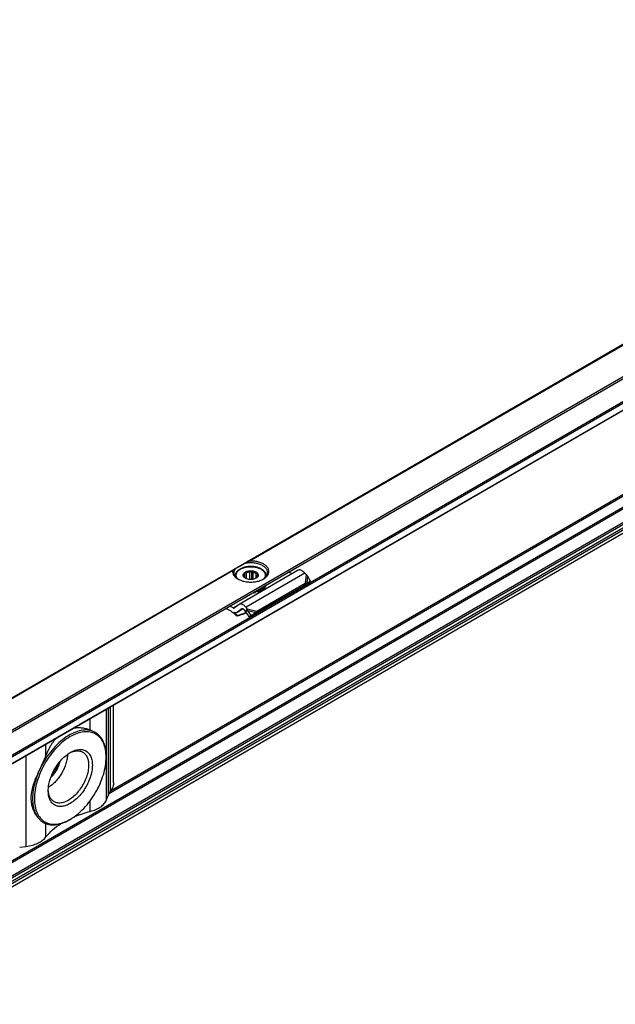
# Model space of a CAD drawing. Header units: millimetres. Extents: x -746 to 1306, y -530 to 1000.
# Tile 49 of 50: x 1001 to 1116, y 811 to 1000. Entities that reach past the tile are written whole.
import ezdxf

# ---------------------------------------------------------------- set-up
doc = ezdxf.new("R2010")
doc.units = ezdxf.units.MM

# ---------------------------------------------------------------- blocks, each defined once
blk = doc.blocks.new('SOPORTE_SV2-T__52', base_point=(500.49, 549.1))
at = {"color": 7, "linetype": 'Continuous'}
for p, q in [((1225.31, 1000.04), (500.53, 580.55)), ((507.65, 578.1), (1230.4, 996.41)), ((518.12, 578.08), (1221.69, 985.29)), ((1222.79, 962.23), (519.22, 555.02)), ((1054.96, 894.15), (1043.65, 887.6)), ((1045.7, 892.38), (1045.7, 893.85)), ((1046.04, 892.39), (1046.04, 894.04)), ((1046.33, 892.43), (1046.33, 893.8)), ((1053.78, 893.46), (1053.11, 893.8)), ((1042.84, 893.06), (1042.84, 892.99)), ((1044.65, 892.77), (1044.65, 893.4)), ((1044.7, 892.72), (1044.7, 893.73)), ((1045.04, 892.52), (1045.04, 893.69)), ((1046.89, 892.64), (1046.89, 893.54)), ((1047.13, 892.99), (1047.13, 893.2)), ((1048.84, 893.06), (1048.84, 892.99)), ((1056.47, 893.32), (1056.27, 893.58)), ((1056.61, 891.68), (1057.34, 892.07)), ((1057.34, 892.07), (1056.73, 893.09)), ((1057.34, 892.07), (1056.75, 891.67)), ((1046.64, 885.77), (1055.96, 891.16)), ((1046.74, 890.05), (1046.74, 889.89)), ((1047.01, 886.26), (1056.32, 891.65)), ((1047.2, 890.16), (1047.2, 890)), ((1055.99, 891.21), (1055.96, 891.16)), ((1056.1, 891.36), (1055.99, 891.21)), ((1056.09, 891.32), (1056.75, 891.67)), ((1056.32, 891.65), (1056.1, 891.36)), ((1056.25, 891.44), (1056.2, 891.4)), ((1056.61, 891.68), (1056.25, 891.44)), ((1042.1, 886.28), (1041.04, 886.81)), ((1042.47, 886.91), (1041.8, 887.25)), ((1043.6, 887.57), (1042.71, 886.91)), ((1044.38, 886.72), (1043.2, 886.03)), ((1044.14, 886.72), (1043.24, 886.06)), ((1044.79, 886.28), (1044.59, 886.54)), ((1044.94, 886.48), (1044.79, 886.28)), ((1045.06, 886.3), (1044.93, 886.2)), ((1045.57, 885.2), (1044.93, 886.2)), ((1045.15, 886.77), (1044.94, 886.48)), ((1045.15, 886.77), (1044.95, 887.03)), ((1045.26, 886.45), (1045.06, 886.3)), ((1045.91, 885.45), (1045.26, 886.45)), ((1047.01, 886.26), (1046.79, 885.97)), ((1043.24, 885.44), (1043.19, 885.32)), ((1045.09, 885.94), (1044.44, 885.73)), ((1044.49, 885.85), (1044.46, 885.77)), ((1044.49, 885.85), (1045.04, 886.02)), ((1045.57, 885.2), (1046.49, 885.76)), ((1045.91, 885.45), (1045.57, 885.2)), ((1045.91, 885.45), (1046.83, 886.02)), ((1046.83, 886.02), (1046.49, 885.76)), ((1046.79, 885.97), (1046.64, 885.77)), ((1019.48, 853.35), (1019.48, 868.25)), ((1015.99, 862.97), (1015.95, 862.99)), ((1018.05, 858.2), (1018.05, 858.4)), ((1018.13, 849.98), (1018.41, 850.7)), ((1005.97, 845.66), (1005.93, 845.68)), ((1011.13, 846.24), (1010.96, 846.14)), ((1001.44, 840.88), (1002.68, 841.04))]:
    blk.add_line(p, q, dxfattribs=at)
at = {"color": 3, "linetype": 'Continuous'}
for p, q in [((507.45, 578.38), (1230.4, 996.8)), ((518.02, 579.72), (1221.59, 986.93)), ((518.16, 579.48), (1221.73, 986.69)), ((518.16, 578.17), (1221.73, 985.38)), ((1045.26, 895.83), (1180.34, 974.01)), ((1045.56, 895.93), (1180.24, 973.88)), ((1221.59, 966.54), (518.02, 559.33)), ((1221.73, 966.3), (518.16, 559.09)), ((1221.73, 963.7), (518.16, 556.49)), ((1221.94, 963.43), (518.37, 556.23)), ((1222.82, 962.26), (519.25, 555.05)), ((1223.05, 963.42), (519.47, 556.21)), ((1223.24, 963.09), (519.67, 555.88)), ((1195.21, 953.4), (1018.59, 851.18)), ((1194.73, 953.45), (1018.89, 851.68)), ((903.84, 813.98), (1042.45, 894.2)), ((904.14, 814.08), (1042.35, 894.08)), ((1056.27, 893.58), (1044.95, 887.03)), ((1056.47, 893.32), (1056.32, 891.65)), ((1056.73, 893.09), (1056.61, 891.68)), ((1042.47, 886.91), (1043.6, 887.57)), ((1044.38, 886.72), (1043.24, 886.06)), ((1044.14, 886.72), (1044.17, 886.74)), ((1045.15, 886.77), (1047.01, 886.26)), ((1045.26, 886.45), (1046.83, 886.02)), ((1044.46, 885.77), (1044.44, 885.73)), ((1044.97, 886.13), (1044.49, 885.85)), ((1018.13, 849.98), (1018.13, 867.47)), ((1018.52, 851), (1018.52, 867.7)), ((1018.92, 851.71), (1018.92, 867.93)), ((1014.98, 863.43), (1014.98, 865.65)), ((1006.49, 858.51), (1006.49, 860.73)), ((1002.68, 841.04), (1002.68, 858.53)), ((1014.98, 847.78), (1014.98, 849.8)), ((1006.49, 842.86), (1006.49, 845.41))]:
    blk.add_line(p, q, dxfattribs=at)
at = {"color": 7, "linetype": 'Continuous'}
for points, knots in [([(1045.26, 895.83), (1045.21, 895.8), (1045.1, 895.73), (1044.93, 895.64), (1044.77, 895.54), (1044.66, 895.48), (1044.6, 895.45)], [0, 0, 0, 0, 0.1931608, 0.3830345, 0.5733685, 0.7596897, 0.7596897, 0.7596897, 0.7596897]), ([(1045.56, 895.93), (1045.55, 895.93), (1045.52, 895.93), (1045.48, 895.92), (1045.44, 895.91), (1045.39, 895.89), (1045.33, 895.87), (1045.28, 895.84), (1045.26, 895.83)], [0, 0, 0, 0, 0.037949, 0.0795391, 0.1210799, 0.1588516, 0.2459394, 0.3164492, 0.3164492, 0.3164492, 0.3164492]), ([(1048.31, 892.48), (1048.49, 892.59), (1048.83, 892.82), (1049.2, 893.28), (1049.37, 893.79), (1049.31, 894.32), (1049.03, 894.8), (1048.56, 895.22), (1047.95, 895.56), (1047.22, 895.8), (1046.4, 895.94), (1045.84, 895.93), (1045.56, 895.93)], [0, 0, 0, 0, 0.654342, 1.224137, 1.732643, 2.227964, 2.764666, 3.378442, 4.0789, 4.855555, 5.685062, 6.536808, 6.536808, 6.536808, 6.536808]), ([(1042.35, 894.08), (1042.35, 893.93), (1042.34, 893.62), (1042.55, 893.18), (1042.9, 892.78), (1043.21, 892.58), (1043.38, 892.48)], [0, 0, 0, 0, 0.44015, 0.904989, 1.424584, 2.012291, 2.012291, 2.012291, 2.012291]), ([(1042.45, 894.2), (1042.44, 894.19), (1042.42, 894.18), (1042.39, 894.16), (1042.38, 894.14), (1042.37, 894.12), (1042.36, 894.1), (1042.35, 894.08), (1042.35, 894.08)], [0, 0, 0, 0, 0.0367307, 0.0792474, 0.0982745, 0.1190361, 0.1390724, 0.1621363, 0.1621363, 0.1621363, 0.1621363]), ([(1042.84, 894.43), (1042.8, 894.41), (1042.73, 894.37), (1042.63, 894.31), (1042.54, 894.25), (1042.48, 894.22), (1042.45, 894.2)], [0, 0, 0, 0, 0.1197458, 0.235563, 0.3438281, 0.4474869, 0.4474869, 0.4474869, 0.4474869]), ([(1042.84, 894.43), (1042.77, 894.31), (1042.63, 894.09), (1042.6, 893.83), (1042.59, 893.71)], [0, 0, 0, 0, 0.3959861, 0.7662165, 0.7662165, 0.7662165, 0.7662165]), ([(1042.84, 894.43), (1042.9, 894.46), (1043.04, 894.54), (1043.28, 894.68), (1043.56, 894.84), (1043.88, 895.03), (1044.23, 895.23), (1044.48, 895.37), (1044.6, 895.45)], [0, 0, 0, 0, 0.21784, 0.49188, 0.81738, 1.188711, 1.599453, 2.042502, 2.042502, 2.042502, 2.042502]), ([(1048.84, 893.06), (1048.84, 893.1), (1048.84, 893.2), (1048.81, 893.34), (1048.76, 893.48), (1048.7, 893.62), (1048.62, 893.76), (1048.51, 893.9), (1048.38, 894.04), (1048.14, 894.25), (1047.75, 894.49), (1047.31, 894.66), (1046.9, 894.77), (1046.62, 894.82), (1046.38, 894.85), (1046.2, 894.87), (1046.02, 894.88), (1045.66, 894.88), (1045.14, 894.85), (1044.59, 894.72), (1044.17, 894.58), (1043.91, 894.46), (1043.68, 894.33), (1043.48, 894.19), (1043.31, 894.05), (1043.17, 893.9), (1043.06, 893.76), (1042.98, 893.61), (1042.92, 893.48), (1042.87, 893.34), (1042.85, 893.2), (1042.84, 893.1), (1042.84, 893.06)], [0, 0, 0, 0, 0.140216, 0.282173, 0.440316, 0.580599, 0.746621, 0.919994, 1.104138, 1.329113, 1.869241, 2.459107, 2.75224, 3.122639, 3.310176, 3.480084, 3.672481, 3.845644, 4.550658, 5.231112, 5.550753, 5.857477, 6.094339, 6.362287, 6.571596, 6.771407, 6.95588, 7.110801, 7.271806, 7.409229, 7.551186, 7.691402, 7.691402, 7.691402, 7.691402]), ([(1049.09, 893.71), (1049.07, 893.87), (1049.03, 894.19), (1048.71, 894.63), (1048.24, 895.01), (1047.64, 895.3), (1046.93, 895.5), (1046.16, 895.6), (1045.37, 895.59), (1044.86, 895.5), (1044.6, 895.45)], [0, 0, 0, 0, 0.466803, 0.982486, 1.574651, 2.247055, 2.986259, 3.768129, 4.562817, 5.338886, 5.338886, 5.338886, 5.338886]), ([(1044.69, 893.73), (1044.78, 893.79), (1044.97, 893.91), (1045.32, 894.01), (1045.7, 894.07), (1046.09, 894.06), (1046.46, 893.99), (1046.79, 893.87), (1047.05, 893.7), (1047.23, 893.49), (1047.31, 893.25), (1047.26, 893), (1047.1, 892.78), (1046.95, 892.68), (1046.86, 892.62)], [0, 0, 0, 0, 0.323162, 0.68559, 1.073338, 1.468156, 1.850703, 2.203563, 2.5146, 2.781313, 3.016137, 3.247277, 3.505123, 3.805981, 3.805981, 3.805981, 3.805981]), ([(1045.04, 893.69), (1045.14, 893.73), (1045.35, 893.81), (1045.58, 893.83), (1045.7, 893.85)], [0, 0, 0, 0, 0.3288441, 0.6820628, 0.6820628, 0.6820628, 0.6820628]), ([(1045.7, 893.85), (1045.73, 893.86), (1045.79, 893.89), (1045.87, 893.94), (1045.95, 893.99), (1046.01, 894.02), (1046.04, 894.04)], [0, 0, 0, 0, 0.0951655, 0.1948316, 0.2905211, 0.3910209, 0.3910209, 0.3910209, 0.3910209]), ([(1046.04, 894.04), (1046.06, 894.02), (1046.11, 893.98), (1046.18, 893.91), (1046.25, 893.85), (1046.3, 893.81), (1046.33, 893.8)], [0, 0, 0, 0, 0.0985006, 0.1917338, 0.2880791, 0.3793, 0.3793, 0.3793, 0.3793]), ([(1046.33, 893.8), (1046.43, 893.77), (1046.63, 893.71), (1046.81, 893.6), (1046.89, 893.54)], [0, 0, 0, 0, 0.3295971, 0.6222375, 0.6222375, 0.6222375, 0.6222375]), ([(1056.27, 893.58), (1056.2, 893.66), (1056.06, 893.82), (1055.83, 894.01), (1055.6, 894.14), (1055.37, 894.22), (1055.15, 894.23), (1055.02, 894.17), (1054.96, 894.15)], [0, 0, 0, 0, 0.318961, 0.616971, 0.88702, 1.126112, 1.337253, 1.531194, 1.531194, 1.531194, 1.531194]), ([(1042.59, 893.71), (1042.6, 893.59), (1042.63, 893.34), (1042.81, 893), (1043.09, 892.68), (1043.34, 892.51), (1043.47, 892.42)], [0, 0, 0, 0, 0.35601, 0.735085, 1.153705, 1.619508, 1.619508, 1.619508, 1.619508]), ([(1043.38, 892.48), (1043.61, 892.36), (1044.11, 892.12), (1044.95, 891.93), (1045.84, 891.86), (1046.73, 891.93), (1047.57, 892.12), (1048.07, 892.36), (1048.31, 892.48)], [0, 0, 0, 0, 0.790454, 1.654841, 2.55911, 3.463379, 4.327766, 5.11822, 5.11822, 5.11822, 5.11822]), ([(1044.82, 892.62), (1044.75, 892.67), (1044.6, 892.76), (1044.45, 892.95), (1044.38, 893.16), (1044.4, 893.37), (1044.51, 893.57), (1044.63, 893.67), (1044.69, 893.73)], [0, 0, 0, 0, 0.266969, 0.499966, 0.707901, 0.909447, 1.126313, 1.37333, 1.37333, 1.37333, 1.37333]), ([(1044.51, 892.9), (1044.51, 892.9), (1044.52, 892.92), (1044.53, 892.94), (1044.54, 892.96), (1044.55, 892.98), (1044.55, 892.99)], [0, 0, 0, 0, 0.020855, 0.0441775, 0.0727875, 0.1049394, 0.1049394, 0.1049394, 0.1049394]), ([(1044.79, 892.65), (1044.77, 892.67), (1044.72, 892.71), (1044.65, 892.77), (1044.58, 892.83), (1044.53, 892.88), (1044.51, 892.9)], [0, 0, 0, 0, 0.0912877, 0.1877075, 0.2808739, 0.3793, 0.3793, 0.3793, 0.3793]), ([(1044.54, 893.1), (1044.55, 893.15), (1044.56, 893.26), (1044.62, 893.35), (1044.65, 893.4)], [0, 0, 0, 0, 0.1571311, 0.3264228, 0.3264228, 0.3264228, 0.3264228]), ([(1044.55, 892.99), (1044.55, 893.01), (1044.54, 893.04), (1044.54, 893.08), (1044.54, 893.1)], [0, 0, 0, 0, 0.0541749, 0.1078159, 0.1078159, 0.1078159, 0.1078159]), ([(1044.65, 893.4), (1044.66, 893.43), (1044.66, 893.48), (1044.68, 893.56), (1044.69, 893.64), (1044.7, 893.7), (1044.7, 893.73)], [0, 0, 0, 0, 0.0765587, 0.1596244, 0.2416197, 0.3297372, 0.3297372, 0.3297372, 0.3297372]), ([(1044.7, 893.73), (1044.73, 893.72), (1044.78, 893.71), (1044.87, 893.7), (1044.95, 893.69), (1045.01, 893.69), (1045.04, 893.69)], [0, 0, 0, 0, 0.0854141, 0.1678268, 0.2551165, 0.3400891, 0.3400891, 0.3400891, 0.3400891]), ([(1044.88, 892.59), (1044.86, 892.6), (1044.83, 892.62), (1044.81, 892.64), (1044.79, 892.65)], [0, 0, 0, 0, 0.051152, 0.100932, 0.100932, 0.100932, 0.100932]), ([(1046.86, 892.62), (1046.76, 892.58), (1046.56, 892.48), (1046.21, 892.4), (1045.84, 892.37), (1045.47, 892.4), (1045.12, 892.48), (1044.92, 892.58), (1044.82, 892.62)], [0, 0, 0, 0, 0.327474, 0.685577, 1.060203, 1.434829, 1.792932, 2.120405, 2.120405, 2.120405, 2.120405]), ([(1046.98, 892.7), (1046.97, 892.69), (1046.94, 892.67), (1046.9, 892.65), (1046.86, 892.62), (1046.84, 892.61), (1046.83, 892.61)], [0, 0, 0, 0, 0.0560233, 0.110517, 0.1433848, 0.1757255, 0.1757255, 0.1757255, 0.1757255]), ([(1046.89, 893.54), (1046.91, 893.54), (1046.96, 893.53), (1047.04, 893.53), (1047.11, 893.53), (1047.15, 893.53), (1047.18, 893.53)], [0, 0, 0, 0, 0.0732353, 0.1477483, 0.2173539, 0.2890485, 0.2890485, 0.2890485, 0.2890485]), ([(1047.03, 892.79), (1047.03, 892.78), (1047.02, 892.77), (1047.01, 892.74), (1047, 892.72), (1046.99, 892.71), (1046.98, 892.7)], [0, 0, 0, 0, 0.0321402, 0.0607412, 0.0840751, 0.1049394, 0.1049394, 0.1049394, 0.1049394]), ([(1047.14, 893.1), (1047.14, 893.04), (1047.13, 892.93), (1047.06, 892.84), (1047.03, 892.79)], [0, 0, 0, 0, 0.1571311, 0.3264228, 0.3264228, 0.3264228, 0.3264228]), ([(1047.18, 893.53), (1047.17, 893.5), (1047.17, 893.45), (1047.15, 893.36), (1047.14, 893.28), (1047.13, 893.23), (1047.13, 893.2)], [0, 0, 0, 0, 0.0879914, 0.1698783, 0.2530704, 0.3297372, 0.3297372, 0.3297372, 0.3297372]), ([(1047.13, 893.2), (1047.13, 893.19), (1047.14, 893.15), (1047.14, 893.12), (1047.14, 893.1)], [0, 0, 0, 0, 0.0541749, 0.1078159, 0.1078159, 0.1078159, 0.1078159]), ([(1048.22, 892.42), (1048.34, 892.51), (1048.59, 892.68), (1048.87, 893), (1049.06, 893.34), (1049.08, 893.59), (1049.09, 893.71)], [0, 0, 0, 0, 0.465803, 0.884422, 1.263498, 1.619508, 1.619508, 1.619508, 1.619508]), ([(1056.73, 893.09), (1056.71, 893.11), (1056.67, 893.15), (1056.6, 893.21), (1056.54, 893.26), (1056.49, 893.3), (1056.47, 893.32)], [0, 0, 0, 0, 0.0866749, 0.1740073, 0.2614358, 0.3493828, 0.3493828, 0.3493828, 0.3493828]), ([(1046.6, 890.03), (1046.63, 890.04), (1046.67, 890.04), (1046.72, 890.05), (1046.74, 890.05)], [0, 0, 0, 0, 0.0692133, 0.138122, 0.138122, 0.138122, 0.138122]), ([(1046.73, 890.1), (1046.73, 890.09), (1046.73, 890.08), (1046.74, 890.06), (1046.74, 890.05)], [0, 0, 0, 0, 0.02444959, 0.05025209, 0.05025209, 0.05025209, 0.05025209]), ([(1047.2, 890), (1047.19, 890.02), (1047.14, 890.05), (1047.06, 890.08), (1046.97, 890.09), (1046.87, 890.08), (1046.79, 890.05), (1046.76, 890.01), (1046.74, 889.99)], [0, 0, 0, 0, 0.0735367, 0.1621451, 0.2593074, 0.3554137, 0.4412023, 0.5113348, 0.5113348, 0.5113348, 0.5113348]), ([(1046.98, 890.23), (1046.97, 890.22), (1046.95, 890.22), (1046.93, 890.21), (1046.92, 890.21)], [0, 0, 0, 0, 0.03050122, 0.06108402, 0.06108402, 0.06108402, 0.06108402]), ([(1048.64, 891.21), (1048.56, 891.1), (1048.37, 890.87), (1047.98, 890.6), (1047.51, 890.37), (1047.16, 890.28), (1046.98, 890.23)], [0, 0, 0, 0, 0.419388, 0.890235, 1.411843, 1.976413, 1.976413, 1.976413, 1.976413]), ([(1047.2, 890.16), (1047.19, 890.17), (1047.18, 890.19), (1047.14, 890.22), (1047.09, 890.23), (1047.06, 890.24), (1047.04, 890.24)], [0, 0, 0, 0, 0.0384222, 0.0817, 0.1294604, 0.180702, 0.180702, 0.180702, 0.180702]), ([(1047.2, 890), (1047.41, 890.07), (1047.79, 890.2), (1048.28, 890.51), (1048.65, 890.87), (1048.76, 891.17), (1048.81, 891.31)], [0, 0, 0, 0, 0.641245, 1.215663, 1.718015, 2.160758, 2.160758, 2.160758, 2.160758]), ([(1047.2, 890.16), (1047.38, 890.22), (1047.72, 890.34), (1048.17, 890.6), (1048.53, 890.9), (1048.67, 891.15), (1048.74, 891.27)], [0, 0, 0, 0, 0.56497, 1.079819, 1.539194, 1.947249, 1.947249, 1.947249, 1.947249]), ([(1056.2, 891.4), (1056.18, 891.39), (1056.14, 891.36), (1056.09, 891.31), (1056.04, 891.26), (1056.01, 891.23), (1055.99, 891.21)], [0, 0, 0, 0, 0.0725893, 0.1438649, 0.2205085, 0.285089, 0.285089, 0.285089, 0.285089]), ([(1056.32, 891.65), (1056.35, 891.65), (1056.4, 891.66), (1056.47, 891.67), (1056.54, 891.67), (1056.59, 891.68), (1056.61, 891.68)], [0, 0, 0, 0, 0.0751112, 0.1486466, 0.2185683, 0.2863988, 0.2863988, 0.2863988, 0.2863988]), ([(1046.25, 889.83), (1046.33, 889.84), (1046.5, 889.85), (1046.66, 889.88), (1046.74, 889.89)], [0, 0, 0, 0, 0.2478533, 0.4926849, 0.4926849, 0.4926849, 0.4926849]), ([(1042.1, 886.28), (1042.28, 886.13), (1042.66, 885.83), (1043.01, 885.49), (1043.19, 885.32)], [0, 0, 0, 0, 0.715526, 1.456391, 1.456391, 1.456391, 1.456391]), ([(1042.47, 886.91), (1042.51, 886.89), (1042.58, 886.86), (1042.66, 886.89), (1042.7, 886.9)], [0, 0, 0, 0, 0.1279345, 0.2345827, 0.2345827, 0.2345827, 0.2345827]), ([(1042.7, 886.9), (1042.7, 886.9), (1042.7, 886.9), (1042.71, 886.91), (1042.71, 886.91)], [0, 0, 0, 0, 0.00929629, 0.01861192, 0.01861192, 0.01861192, 0.01861192]), ([(1043.65, 887.6), (1043.64, 887.59), (1043.63, 887.59), (1043.61, 887.57), (1043.6, 887.57)], [0, 0, 0, 0, 0.02788887, 0.05583578, 0.05583578, 0.05583578, 0.05583578]), ([(1044.95, 887.03), (1044.88, 887.11), (1044.75, 887.27), (1044.52, 887.46), (1044.29, 887.59), (1044.06, 887.67), (1043.84, 887.68), (1043.71, 887.63), (1043.65, 887.6)], [0, 0, 0, 0, 0.318961, 0.616971, 0.88702, 1.126112, 1.337253, 1.531194, 1.531194, 1.531194, 1.531194]), ([(1044.15, 886.73), (1044.15, 886.73), (1044.14, 886.73), (1044.14, 886.73), (1044.14, 886.72)], [0, 0, 0, 0, 0.00929629, 0.01861192, 0.01861192, 0.01861192, 0.01861192]), ([(1044.59, 886.54), (1044.55, 886.58), (1044.49, 886.66), (1044.37, 886.73), (1044.25, 886.77), (1044.18, 886.75), (1044.15, 886.73)], [0, 0, 0, 0, 0.1568648, 0.2952629, 0.4107357, 0.5088861, 0.5088861, 0.5088861, 0.5088861]), ([(1044.93, 886.2), (1044.92, 886.21), (1044.89, 886.22), (1044.86, 886.24), (1044.82, 886.26), (1044.8, 886.28), (1044.79, 886.28)], [0, 0, 0, 0, 0.0408745, 0.0819997, 0.1230501, 0.1643534, 0.1643534, 0.1643534, 0.1643534]), ([(1045.26, 886.45), (1045.26, 886.48), (1045.24, 886.53), (1045.21, 886.61), (1045.19, 886.69), (1045.16, 886.75), (1045.15, 886.77)], [0, 0, 0, 0, 0.0870644, 0.1713182, 0.2563991, 0.3377326, 0.3377326, 0.3377326, 0.3377326]), ([(1046.83, 886.02), (1046.84, 886.04), (1046.87, 886.08), (1046.92, 886.14), (1046.96, 886.2), (1046.99, 886.24), (1047.01, 886.25)], [0, 0, 0, 0, 0.0782267, 0.1539657, 0.2272702, 0.2977257, 0.2977257, 0.2977257, 0.2977257]), ([(1047.01, 886.25), (1047.01, 886.25), (1047.01, 886.26), (1047.01, 886.26), (1047.01, 886.26)], [0, 0, 0, 0, 0.001710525, 0.003419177, 0.003419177, 0.003419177, 0.003419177]), ([(1043.2, 886.03), (1043.16, 886.01), (1043.07, 885.97), (1042.92, 885.96), (1042.77, 885.97), (1042.67, 886.01), (1042.61, 886.03)], [0, 0, 0, 0, 0.1366038, 0.2796085, 0.4340577, 0.602995, 0.602995, 0.602995, 0.602995]), ([(1043.24, 885.44), (1043.13, 885.54), (1042.93, 885.74), (1042.72, 885.93), (1042.61, 886.03)], [0, 0, 0, 0, 0.4316811, 0.8556339, 0.8556339, 0.8556339, 0.8556339]), ([(1044.44, 885.73), (1044.33, 885.69), (1044.12, 885.63), (1043.81, 885.52), (1043.5, 885.42), (1043.29, 885.35), (1043.19, 885.32)], [0, 0, 0, 0, 0.327868, 0.656243, 0.984704, 1.313673, 1.313673, 1.313673, 1.313673]), ([(1043.24, 886.06), (1043.24, 886.06), (1043.22, 886.05), (1043.2, 886.04), (1043.2, 886.03)], [0, 0, 0, 0, 0.02794691, 0.05583578, 0.05583578, 0.05583578, 0.05583578]), ([(1043.24, 885.44), (1043.34, 885.48), (1043.55, 885.54), (1043.86, 885.65), (1044.18, 885.75), (1044.39, 885.81), (1044.49, 885.85)], [0, 0, 0, 0, 0.329747, 0.658974, 0.988113, 1.316736, 1.316736, 1.316736, 1.316736]), ([(1046.49, 885.76), (1046.5, 885.77), (1046.53, 885.77), (1046.57, 885.77), (1046.61, 885.77), (1046.63, 885.77), (1046.64, 885.77)], [0, 0, 0, 0, 0.0384606, 0.076677, 0.1145063, 0.152093, 0.152093, 0.152093, 0.152093]), ([(1015.99, 862.97), (1015.62, 863.13), (1014.87, 863.46), (1013.53, 863.45), (1012.13, 863.08), (1010.69, 862.35), (1009.27, 861.29), (1007.93, 859.96), (1006.69, 858.4), (1006.02, 857.23), (1005.68, 856.64)], [0, 0, 0, 0, 1.188653, 2.468107, 3.899292, 5.505218, 7.277699, 9.186534, 11.187082, 13.226255, 13.226255, 13.226255, 13.226255]), ([(1014.98, 863.43), (1014.88, 863.47), (1014.65, 863.55), (1014.29, 863.65), (1013.9, 863.73), (1013.51, 863.79), (1013.14, 863.83), (1012.77, 863.84), (1012.4, 863.83), (1012.04, 863.79), (1011.8, 863.75), (1011.67, 863.73), (1011.66, 863.72), (1011.65, 863.72)], [0, 0, 0, 0, 0.338008, 0.711925, 1.118192, 1.529779, 1.901415, 2.231719, 2.637559, 3.007715, 3.341171, 3.363256, 3.385471, 3.385471, 3.385471, 3.385471]), ([(1018.05, 858.2), (1018.03, 858.69), (1017.99, 859.63), (1017.59, 860.92), (1016.96, 861.96), (1016.07, 862.71), (1014.97, 863.1), (1013.74, 863.13), (1012.44, 862.81), (1011.09, 862.17), (1009.75, 861.23), (1008.47, 860.03), (1007.29, 858.61), (1006.25, 857.03), (1005.4, 855.34), (1004.77, 853.61), (1004.35, 851.9), (1004.29, 850.76), (1004.26, 850.22)], [0, 0, 0, 0, 1.480431, 2.804381, 3.995055, 5.107386, 6.220508, 7.413285, 8.740065, 10.223482, 11.859406, 13.624365, 15.481842, 17.387266, 19.292229, 21.148356, 22.911188, 24.544405, 24.544405, 24.544405, 24.544405]), ([(1008.44, 861.87), (1008.31, 861.71), (1008.02, 861.39), (1007.65, 860.87), (1007.31, 860.32), (1007, 859.74), (1006.72, 859.13), (1006.56, 858.72), (1006.49, 858.51)], [0, 0, 0, 0, 0.612705, 1.286731, 1.906205, 2.5758, 3.248883, 3.905335, 3.905335, 3.905335, 3.905335]), ([(1014.98, 863.43), (1015.07, 863.4), (1015.24, 863.33), (1015.49, 863.22), (1015.73, 863.11), (1015.88, 863.03), (1015.95, 862.99)], [0, 0, 0, 0, 0.283447, 0.558742, 0.817664, 1.069222, 1.069222, 1.069222, 1.069222]), ([(1016.28, 862.78), (1016.24, 862.81), (1016.14, 862.88), (1016.04, 862.94), (1015.99, 862.97)], [0, 0, 0, 0, 0.1747046, 0.3490898, 0.3490898, 0.3490898, 0.3490898]), ([(1016.28, 862.78), (1016.35, 862.72), (1016.48, 862.61), (1016.66, 862.43), (1016.83, 862.26), (1016.94, 862.14), (1016.99, 862.08)], [0, 0, 0, 0, 0.2591166, 0.5123818, 0.7548335, 0.9924199, 0.9924199, 0.9924199, 0.9924199]), ([(1018.05, 858.4), (1018.04, 858.77), (1018.02, 859.47), (1017.81, 860.46), (1017.49, 861.35), (1017.16, 861.84), (1016.99, 862.08)], [0, 0, 0, 0, 1.089484, 2.097976, 3.029125, 3.894212, 3.894212, 3.894212, 3.894212]), ([(1011.17, 859.11), (1011.48, 859.27), (1012.06, 859.56), (1012.98, 859.73), (1013.82, 859.62), (1014.53, 859.2), (1015.04, 858.53), (1015.34, 857.65), (1015.44, 856.61), (1015.32, 855.47), (1015, 854.26), (1014.49, 853.05), (1013.83, 851.9), (1013.03, 850.86), (1012.15, 849.97), (1011.48, 849.53), (1011.16, 849.32)], [0, 0, 0, 0, 1.031569, 1.939191, 2.750204, 3.524049, 4.335656, 5.244234, 6.276854, 7.431623, 8.686326, 10.005829, 11.347826, 12.667695, 13.92309, 15.078797, 15.078797, 15.078797, 15.078797]), ([(1005.68, 856.64), (1005.75, 856.8), (1005.9, 857.11), (1006.11, 857.58), (1006.31, 858.04), (1006.43, 858.36), (1006.49, 858.51)], [0, 0, 0, 0, 0.519779, 1.03101, 1.543522, 2.042905, 2.042905, 2.042905, 2.042905]), ([(1006.92, 851.75), (1006.93, 852.09), (1006.97, 852.79), (1007.23, 853.84), (1007.62, 854.91), (1008.14, 855.95), (1008.78, 856.93), (1009.52, 857.8), (1010.3, 858.55), (1010.89, 858.93), (1011.17, 859.11)], [0, 0, 0, 0, 1.007521, 2.095135, 3.24031, 4.415474, 5.590637, 6.735812, 7.823426, 8.830947, 8.830947, 8.830947, 8.830947]), ([(1010.66, 858.78), (1010.63, 858.48), (1010.58, 857.88), (1010.34, 856.96), (1009.99, 856.04), (1009.53, 855.15), (1008.99, 854.3), (1008.36, 853.54), (1007.69, 852.88), (1007.19, 852.53), (1006.95, 852.37)], [0, 0, 0, 0, 0.883325, 1.828477, 2.817611, 3.829543, 4.841474, 5.830609, 6.77576, 7.659085, 7.659085, 7.659085, 7.659085]), ([(1010.99, 859), (1011.23, 859.11), (1011.67, 859.32), (1012.36, 859.45), (1013.01, 859.43), (1013.38, 859.26), (1013.56, 859.17)], [0, 0, 0, 0, 0.769155, 1.461007, 2.088437, 2.678436, 2.678436, 2.678436, 2.678436]), ([(1011.13, 846.24), (1011.59, 846.54), (1012.55, 847.16), (1013.83, 848.37), (1015.01, 849.79), (1016.05, 851.37), (1016.91, 853.07), (1017.55, 854.8), (1017.97, 856.52), (1018.02, 857.65), (1018.05, 858.2)], [0, 0, 0, 0, 1.637222, 3.404594, 5.265504, 7.175144, 9.084785, 10.945695, 12.713067, 14.350289, 14.350289, 14.350289, 14.350289]), ([(1013.56, 859.17), (1013.73, 859.05), (1014.08, 858.79), (1014.44, 858.19), (1014.66, 857.47), (1014.68, 856.94), (1014.69, 856.66)], [0, 0, 0, 0, 0.626188, 1.296642, 2.04203, 2.875289, 2.875289, 2.875289, 2.875289]), ([(1004.97, 855.12), (1005.03, 855.25), (1005.15, 855.5), (1005.33, 855.87), (1005.51, 856.25), (1005.62, 856.51), (1005.68, 856.64)], [0, 0, 0, 0, 0.41371, 0.833461, 1.251311, 1.67277, 1.67277, 1.67277, 1.67277]), ([(1007.4, 854.3), (1007.54, 854.44), (1007.83, 854.71), (1008.22, 855.19), (1008.56, 855.71), (1008.84, 856.27), (1009.06, 856.84), (1009.16, 857.23), (1009.2, 857.42)], [0, 0, 0, 0, 0.58827, 1.201661, 1.828033, 2.454405, 3.067796, 3.656067, 3.656067, 3.656067, 3.656067]), ([(1007.58, 854.77), (1007.73, 854.93), (1008.02, 855.26), (1008.37, 855.82), (1008.68, 856.41), (1008.82, 856.82), (1008.89, 857.03)], [0, 0, 0, 0, 0.648659, 1.314288, 1.979918, 2.628576, 2.628576, 2.628576, 2.628576]), ([(1014.69, 856.66), (1014.67, 856.29), (1014.62, 855.51), (1014.29, 854.35), (1013.78, 853.19), (1013.12, 852.1), (1012.33, 851.12), (1011.46, 850.33), (1010.55, 849.75), (1009.65, 849.42), (1008.78, 849.35), (1008.28, 849.55), (1008.05, 849.65)], [0, 0, 0, 0, 1.115347, 2.330673, 3.60782, 4.901116, 6.163054, 7.349737, 8.426782, 9.376579, 10.20771, 10.964124, 10.964124, 10.964124, 10.964124]), ([(1004.97, 846.54), (1004.93, 846.59), (1004.83, 846.71), (1004.7, 846.9), (1004.56, 847.1), (1004.4, 847.38), (1004.21, 847.76), (1004.05, 848.15), (1003.94, 848.48), (1003.86, 848.74), (1003.8, 849), (1003.73, 849.36), (1003.67, 849.82), (1003.65, 850.38), (1003.68, 850.94), (1003.75, 851.53), (1003.86, 852.11), (1004.02, 852.71), (1004.22, 853.3), (1004.44, 853.91), (1004.7, 854.52), (1004.88, 854.92), (1004.97, 855.12)], [0, 0, 0, 0, 0.213113, 0.457738, 0.6942, 0.937, 1.429528, 1.948549, 2.222898, 2.47428, 2.752828, 3.01189, 3.591295, 4.120401, 4.705879, 5.277425, 5.88233, 6.490583, 7.124854, 7.766301, 8.4299, 9.09695, 9.09695, 9.09695, 9.09695]), ([(1004.97, 855.12), (1004.76, 854.57), (1004.36, 853.48), (1004, 851.83), (1003.87, 850.26), (1003.98, 848.83), (1004.31, 847.56), (1004.76, 846.87), (1004.97, 846.54)], [0, 0, 0, 0, 1.781311, 3.473465, 5.046169, 6.479962, 7.771043, 8.936929, 8.936929, 8.936929, 8.936929]), ([(1019.48, 853.35), (1019.47, 853.21), (1019.46, 852.94), (1019.34, 852.52), (1019.17, 852.1), (1019, 851.85), (1018.92, 851.71)], [0, 0, 0, 0, 0.398418, 0.832175, 1.288173, 1.750693, 1.750693, 1.750693, 1.750693]), ([(1004.26, 850.22), (1004.29, 849.72), (1004.33, 848.79), (1004.72, 847.5), (1005.35, 846.46), (1006.24, 845.71), (1007.33, 845.32), (1008.55, 845.29), (1009.86, 845.59), (1010.69, 846.02), (1011.13, 846.24)], [0, 0, 0, 0, 1.477141, 2.798511, 3.987042, 5.097103, 6.207163, 7.395695, 8.717064, 10.194205, 10.194205, 10.194205, 10.194205]), ([(1008.05, 849.65), (1007.89, 849.77), (1007.56, 850.01), (1007.21, 850.56), (1006.98, 851.22), (1006.94, 851.71), (1006.92, 851.96)], [0, 0, 0, 0, 0.589999, 1.21743, 1.909281, 2.678436, 2.678436, 2.678436, 2.678436]), ([(1011.16, 849.32), (1010.89, 849.17), (1010.37, 848.91), (1009.57, 848.72), (1008.81, 848.73), (1008.14, 848.98), (1007.59, 849.44), (1007.2, 850.08), (1006.96, 850.87), (1006.93, 851.45), (1006.92, 851.75)], [0, 0, 0, 0, 0.912872, 1.729352, 2.463369, 3.148367, 3.832879, 4.565601, 5.380339, 6.291374, 6.291374, 6.291374, 6.291374]), ([(1018.52, 851), (1018.5, 850.95), (1018.47, 850.85), (1018.43, 850.75), (1018.41, 850.7)], [0, 0, 0, 0, 0.1667393, 0.3192904, 0.3192904, 0.3192904, 0.3192904]), ([(1018.52, 851), (1018.54, 851.06), (1018.58, 851.18), (1018.68, 851.35), (1018.79, 851.53), (1018.87, 851.65), (1018.92, 851.71)], [0, 0, 0, 0, 0.1795326, 0.3788933, 0.5940942, 0.8214453, 0.8214453, 0.8214453, 0.8214453]), ([(1014.98, 847.78), (1015.35, 847.89), (1016.07, 848.1), (1016.99, 848.62), (1017.72, 849.22), (1018, 849.74), (1018.13, 849.98)], [0, 0, 0, 0, 1.163911, 2.219114, 3.150389, 3.968074, 3.968074, 3.968074, 3.968074]), ([(1005.68, 845.85), (1005.62, 845.9), (1005.51, 846.01), (1005.33, 846.17), (1005.15, 846.35), (1005.03, 846.47), (1004.97, 846.54)], [0, 0, 0, 0, 0.2310341, 0.4757294, 0.7261986, 0.9918478, 0.9918478, 0.9918478, 0.9918478]), ([(1011.97, 846.78), (1012.45, 846.97), (1013.44, 847.36), (1014.46, 847.64), (1014.98, 847.78)], [0, 0, 0, 0, 1.558601, 3.174184, 3.174184, 3.174184, 3.174184]), ([(1005.93, 845.68), (1005.91, 845.69), (1005.87, 845.72), (1005.81, 845.76), (1005.74, 845.8), (1005.7, 845.83), (1005.68, 845.85)], [0, 0, 0, 0, 0.0731369, 0.148623, 0.2258186, 0.3052362, 0.3052362, 0.3052362, 0.3052362]), ([(1005.68, 845.85), (1005.73, 845.81), (1005.82, 845.75), (1005.92, 845.69), (1005.97, 845.66)], [0, 0, 0, 0, 0.1747069, 0.3490944, 0.3490944, 0.3490944, 0.3490944]), ([(1005.97, 845.66), (1006.32, 845.5), (1007.05, 845.17), (1008.31, 845.16), (1009.65, 845.47), (1010.5, 845.91), (1010.96, 846.14)], [0, 0, 0, 0, 1.138524, 2.35753, 3.712781, 5.227798, 5.227798, 5.227798, 5.227798]), ([(1006.49, 842.86), (1006.89, 843.33), (1007.74, 844.32), (1008.81, 845.05), (1009.37, 845.44)], [0, 0, 0, 0, 1.853687, 3.88452, 3.88452, 3.88452, 3.88452]), ([(1002.68, 841.04), (1003.08, 841.11), (1003.86, 841.24), (1004.93, 841.65), (1005.84, 842.16), (1006.28, 842.64), (1006.49, 842.86)], [0, 0, 0, 0, 1.229604, 2.37558, 3.408576, 4.317336, 4.317336, 4.317336, 4.317336])]:
    blk.add_open_spline(points, degree=3, knots=knots, dxfattribs=at)
at = {"color": 3, "linetype": 'Continuous'}
for points, knots in [([(1043.31, 892.53), (1043.22, 892.66), (1043.06, 892.89), (1043.02, 893.33), (1043.16, 893.75), (1043.48, 894.12), (1043.94, 894.43), (1044.51, 894.66), (1045.15, 894.81), (1045.84, 894.86), (1046.53, 894.81), (1047.18, 894.66), (1047.75, 894.43), (1048.2, 894.12), (1048.52, 893.75), (1048.67, 893.33), (1048.62, 892.89), (1048.46, 892.66), (1048.38, 892.53)], [0, 0, 0, 0, 0.442276, 0.849638, 1.269579, 1.743138, 2.288883, 2.904447, 3.573387, 4.270945, 4.968504, 5.637444, 6.253008, 6.798753, 7.272312, 7.692253, 8.099614, 8.541891, 8.541891, 8.541891, 8.541891]), ([(1042.84, 892.98), (1042.84, 892.99), (1042.84, 893.02), (1042.84, 893.04), (1042.84, 893.06)], [0, 0, 0, 0, 0.037525, 0.07501535, 0.07501535, 0.07501535, 0.07501535]), ([(1048.84, 893.06), (1048.84, 893.04), (1048.84, 893.02), (1048.84, 892.99), (1048.84, 892.98)], [0, 0, 0, 0, 0.03749035, 0.07501535, 0.07501535, 0.07501535, 0.07501535])]:
    blk.add_open_spline(points, degree=3, knots=knots, dxfattribs=at)
blk = doc.blocks.new('Iso4', base_point=(566.65, 599.95))
blk.add_blockref('SOPORTE_SV2-T__52', (500.49, 549.1))

msp = doc.modelspace()

# ---------------------------------------------------------------- block references
msp.add_blockref('Iso4', (566.65, 599.95))

doc.saveas('drawing.dxf')
